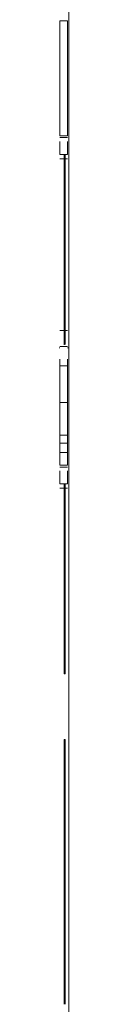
# Model space of a CAD drawing. Header units: millimetres. Extents: x 35 to 385, y -587 to 211.
# Tile 3 of 133: x 48.4266 to 48.4931, y -514.4687 to -507.8922. Entities that reach past the tile are written whole.
import ezdxf

# ---------------------------------------------------------------- set-up
doc = ezdxf.new("R2010")
doc.units = ezdxf.units.MM
doc.layers.add('3', color=7, linetype='Continuous', true_color=0xffffff)

msp = doc.modelspace()

# ---------------------------------------------------------------- linework, layer by layer
at = {"layer": '3', "color": 155, "linetype": 'Continuous', "lineweight": 13}
msp.add_line((48.4931, -522.5469), (48.4931, -491.0995), dxfattribs=at)
at = {"layer": '3', "color": 155, "linetype": 'Continuous', "lineweight": 18}
for p, q in [((48.4931, -522.5469), (48.4931, -491.0995)), ((48.4328, -507.9009), (48.4828, -507.9009)), ((48.4328, -508.6674), (48.4828, -508.6674)), ((48.4328, -508.68), (48.4828, -508.68)), ((48.4328, -508.7918), (48.4828, -508.7918)), ((48.4328, -508.8208), (48.4828, -508.8208)), ((48.4603, -508.7918), (48.4603, -509.0496)), ((48.4668, -508.7918), (48.4668, -509.0496)), ((48.4668, -509.0496), (48.4603, -509.0496)), ((48.4603, -509.0496), (48.4603, -509.348)), ((48.4668, -509.0496), (48.4668, -509.348)), ((48.4603, -509.348), (48.4603, -510.0644)), ((48.4603, -509.348), (48.4668, -509.348)), ((48.4668, -509.348), (48.4668, -510.0614)), ((48.4328, -509.9687), (48.4828, -509.9687)), ((48.4328, -510.0835), (48.4266, -510.0835)), ((48.4328, -510.0748), (48.4828, -510.0748)), ((48.4891, -510.0835), (48.4828, -510.0835)), ((48.4328, -510.2035), (48.4828, -510.2035)), ((48.4328, -510.4501), (48.4828, -510.4501)), ((48.4328, -510.667), (48.4828, -510.667)), ((48.4328, -510.7207), (48.4828, -510.7207)), ((48.4328, -510.7832), (48.4828, -510.7832)), ((48.4328, -510.8674), (48.4828, -510.8674)), ((48.4328, -510.88), (48.4828, -510.88)), ((48.4328, -510.9918), (48.4828, -510.9918)), ((48.4603, -510.9918), (48.4603, -511.1961)), ((48.4668, -510.9918), (48.4668, -511.1961)), ((48.4328, -511.0208), (48.4828, -511.0208)), ((48.4603, -511.1961), (48.4603, -511.4134)), ((48.4668, -511.1961), (48.4603, -511.1961)), ((48.4668, -511.1961), (48.4668, -511.4134)), ((48.4603, -511.4134), (48.4668, -511.4134)), ((48.4603, -511.4134), (48.4603, -512.2605)), ((48.4668, -511.4134), (48.4668, -512.2605)), ((48.4668, -512.2605), (48.4603, -512.2605)), ((48.4603, -512.7006), (48.4603, -514.4687)), ((48.4668, -512.7006), (48.4603, -512.7006)), ((48.4668, -512.7006), (48.4668, -514.4687))]:
    msp.add_line(p, q, dxfattribs=at)
for points in [[(48.4328, -508.6674), (48.4328, -508.6521), (48.4328, -508.6368), (48.4328, -508.6214), (48.4328, -508.6061), (48.4328, -508.5908), (48.4328, -508.5755), (48.4328, -508.5601), (48.4328, -508.5448), (48.4328, -508.5295), (48.4328, -508.5141), (48.4328, -508.4988), (48.4328, -508.4835), (48.4328, -508.4681), (48.4328, -508.4528), (48.4328, -508.4375), (48.4328, -508.4222), (48.4328, -508.4068), (48.4328, -508.3915), (48.4328, -508.3762), (48.4328, -508.3608), (48.4328, -508.3455), (48.4328, -508.3302), (48.4328, -508.3148), (48.4328, -508.2995), (48.4328, -508.2842), (48.4328, -508.2688), (48.4328, -508.2535), (48.4328, -508.2382), (48.4328, -508.2229), (48.4328, -508.2075), (48.4328, -508.1922), (48.4328, -508.1769), (48.4328, -508.1615), (48.4328, -508.1462), (48.4328, -508.1309), (48.4328, -508.1155), (48.4328, -508.1002), (48.4328, -508.0849), (48.4328, -508.0696), (48.4328, -508.0542), (48.4328, -508.0389), (48.4328, -508.0236), (48.4328, -508.0082), (48.4328, -507.9929), (48.4328, -507.9776), (48.4328, -507.9622), (48.4328, -507.9469), (48.4328, -507.9316), (48.4328, -507.9162), (48.4328, -507.9009)], [(48.4828, -508.6674), (48.4828, -508.6521), (48.4828, -508.6368), (48.4828, -508.6214), (48.4828, -508.6061), (48.4828, -508.5908), (48.4828, -508.5755), (48.4828, -508.5601), (48.4828, -508.5448), (48.4828, -508.5295), (48.4828, -508.5141), (48.4828, -508.4988), (48.4828, -508.4835), (48.4828, -508.4681), (48.4828, -508.4528), (48.4828, -508.4375), (48.4828, -508.4222), (48.4828, -508.4068), (48.4828, -508.3915), (48.4828, -508.3762), (48.4828, -508.3608), (48.4828, -508.3455), (48.4828, -508.3302), (48.4828, -508.3148), (48.4828, -508.2995), (48.4828, -508.2842), (48.4828, -508.2688), (48.4828, -508.2535), (48.4828, -508.2382), (48.4828, -508.2229), (48.4828, -508.2075), (48.4828, -508.1922), (48.4828, -508.1769), (48.4828, -508.1615), (48.4828, -508.1462), (48.4828, -508.1309), (48.4828, -508.1155), (48.4828, -508.1002), (48.4828, -508.0849), (48.4828, -508.0696), (48.4828, -508.0542), (48.4828, -508.0389), (48.4828, -508.0236), (48.4828, -508.0082), (48.4828, -507.9929), (48.4828, -507.9776), (48.4828, -507.9622), (48.4828, -507.9469), (48.4828, -507.9316), (48.4828, -507.9162), (48.4828, -507.9009)], [(48.4328, -508.7918), (48.4328, -508.7901), (48.4328, -508.7884), (48.4328, -508.7866), (48.4328, -508.7849), (48.4328, -508.7832), (48.4328, -508.7814), (48.4328, -508.7797), (48.4328, -508.778), (48.4328, -508.7762), (48.4328, -508.7745), (48.4328, -508.7727), (48.4328, -508.771), (48.4328, -508.7693), (48.4328, -508.7675), (48.4328, -508.7658), (48.4328, -508.7641), (48.4328, -508.7623), (48.4328, -508.7606), (48.4328, -508.7589), (48.4328, -508.7571), (48.4328, -508.7554), (48.4328, -508.7537), (48.4328, -508.7519), (48.4328, -508.7502), (48.4328, -508.7485), (48.4328, -508.7467), (48.4328, -508.745), (48.4328, -508.7432), (48.4328, -508.7415), (48.4328, -508.7398), (48.4328, -508.738), (48.4328, -508.7363), (48.4328, -508.7346), (48.4328, -508.7328), (48.4328, -508.7311), (48.4328, -508.7294), (48.4328, -508.7276), (48.4328, -508.7259), (48.4328, -508.7242), (48.4328, -508.7224), (48.4328, -508.7207), (48.4328, -508.7189), (48.4328, -508.7172), (48.4328, -508.7155), (48.4328, -508.7137), (48.4328, -508.712), (48.4328, -508.7103), (48.4328, -508.7085), (48.4328, -508.7068), (48.4328, -508.7051)], [(48.4828, -508.7918), (48.4828, -508.7901), (48.4828, -508.7884), (48.4828, -508.7866), (48.4828, -508.7849), (48.4828, -508.7832), (48.4828, -508.7814), (48.4828, -508.7797), (48.4828, -508.778), (48.4828, -508.7762), (48.4828, -508.7745), (48.4828, -508.7727), (48.4828, -508.771), (48.4828, -508.7693), (48.4828, -508.7675), (48.4828, -508.7658), (48.4828, -508.7641), (48.4828, -508.7623), (48.4828, -508.7606), (48.4828, -508.7589), (48.4828, -508.7571), (48.4828, -508.7554), (48.4828, -508.7537), (48.4828, -508.7519), (48.4828, -508.7502), (48.4828, -508.7485), (48.4828, -508.7467), (48.4828, -508.745), (48.4828, -508.7432), (48.4828, -508.7415), (48.4828, -508.7398), (48.4828, -508.738), (48.4828, -508.7363), (48.4828, -508.7346), (48.4828, -508.7328), (48.4828, -508.7311), (48.4828, -508.7294), (48.4828, -508.7276), (48.4828, -508.7259), (48.4828, -508.7242), (48.4828, -508.7224), (48.4828, -508.7207), (48.4828, -508.7189), (48.4828, -508.7172), (48.4828, -508.7155), (48.4828, -508.7137), (48.4828, -508.712), (48.4828, -508.7103), (48.4828, -508.7085), (48.4828, -508.7068), (48.4828, -508.7051)], [(48.4328, -510.4501), (48.4328, -510.4449), (48.4328, -510.4397), (48.4328, -510.4343), (48.4328, -510.4289), (48.4328, -510.4234), (48.4328, -510.4178), (48.4328, -510.4121), (48.4328, -510.4064), (48.4328, -510.4005), (48.4328, -510.3946), (48.4328, -510.3887), (48.4328, -510.3826), (48.4328, -510.3764), (48.4328, -510.3702), (48.4328, -510.3639), (48.4328, -510.3575), (48.4328, -510.3511), (48.4328, -510.3445), (48.4328, -510.3379), (48.4328, -510.3312), (48.4328, -510.3244), (48.4328, -510.3176), (48.4328, -510.3106), (48.4328, -510.3036), (48.4328, -510.2967), (48.4328, -510.2899), (48.4328, -510.2832), (48.4328, -510.2766), (48.4328, -510.2701), (48.4328, -510.2637), (48.4328, -510.2574), (48.4328, -510.2513), (48.4328, -510.2452), (48.4328, -510.2393), (48.4328, -510.2335), (48.4328, -510.2277), (48.4328, -510.2221), (48.4328, -510.2166), (48.4328, -510.2112), (48.4328, -510.206), (48.4328, -510.2008), (48.4328, -510.1957), (48.4328, -510.1908), (48.4328, -510.1859), (48.4328, -510.1812), (48.4328, -510.1766), (48.4328, -510.1721), (48.4328, -510.1677), (48.4328, -510.1634), (48.4328, -510.1592)], [(48.4828, -510.4501), (48.4828, -510.4449), (48.4828, -510.4397), (48.4828, -510.4343), (48.4828, -510.4289), (48.4828, -510.4234), (48.4828, -510.4178), (48.4828, -510.4121), (48.4828, -510.4064), (48.4828, -510.4005), (48.4828, -510.3946), (48.4828, -510.3887), (48.4828, -510.3826), (48.4828, -510.3764), (48.4828, -510.3702), (48.4828, -510.3639), (48.4828, -510.3575), (48.4828, -510.3511), (48.4828, -510.3445), (48.4828, -510.3379), (48.4828, -510.3312), (48.4828, -510.3244), (48.4828, -510.3176), (48.4828, -510.3106), (48.4828, -510.3036), (48.4828, -510.2967), (48.4828, -510.2899), (48.4828, -510.2832), (48.4828, -510.2766), (48.4828, -510.2701), (48.4828, -510.2637), (48.4828, -510.2574), (48.4828, -510.2513), (48.4828, -510.2452), (48.4828, -510.2393), (48.4828, -510.2335), (48.4828, -510.2277), (48.4828, -510.2221), (48.4828, -510.2166), (48.4828, -510.2112), (48.4828, -510.206), (48.4828, -510.2008), (48.4828, -510.1957), (48.4828, -510.1908), (48.4828, -510.1859), (48.4828, -510.1812), (48.4828, -510.1766), (48.4828, -510.1721), (48.4828, -510.1677), (48.4828, -510.1634), (48.4828, -510.1592)], [(48.4328, -510.574), (48.4328, -510.5714), (48.4328, -510.5689), (48.4328, -510.5664), (48.4328, -510.5638), (48.4328, -510.5613), (48.4328, -510.5588), (48.4328, -510.5563), (48.4328, -510.5538), (48.4328, -510.5512), (48.4328, -510.5487), (48.4328, -510.5462), (48.4328, -510.5437), (48.4328, -510.5412), (48.4328, -510.5387), (48.4328, -510.5362), (48.4328, -510.5337), (48.4328, -510.5312), (48.4328, -510.5287), (48.4328, -510.5262), (48.4328, -510.5237), (48.4328, -510.5212), (48.4328, -510.5187), (48.4328, -510.5163), (48.4328, -510.5138), (48.4328, -510.5113), (48.4328, -510.5088), (48.4328, -510.5064), (48.4328, -510.5039), (48.4328, -510.5014), (48.4328, -510.499), (48.4328, -510.4965), (48.4328, -510.494), (48.4328, -510.4916), (48.4328, -510.4891), (48.4328, -510.4867), (48.4328, -510.4842), (48.4328, -510.4818), (48.4328, -510.4793), (48.4328, -510.4769), (48.4328, -510.4744), (48.4328, -510.472), (48.4328, -510.4695), (48.4328, -510.4671), (48.4328, -510.4647), (48.4328, -510.4623), (48.4328, -510.4598), (48.4328, -510.4574), (48.4328, -510.455), (48.4328, -510.4525), (48.4328, -510.4501)], [(48.4828, -510.574), (48.4828, -510.5714), (48.4828, -510.5689), (48.4828, -510.5664), (48.4828, -510.5638), (48.4828, -510.5613), (48.4828, -510.5588), (48.4828, -510.5563), (48.4828, -510.5538), (48.4828, -510.5512), (48.4828, -510.5487), (48.4828, -510.5462), (48.4828, -510.5437), (48.4828, -510.5412), (48.4828, -510.5387), (48.4828, -510.5362), (48.4828, -510.5337), (48.4828, -510.5312), (48.4828, -510.5287), (48.4828, -510.5262), (48.4828, -510.5237), (48.4828, -510.5212), (48.4828, -510.5187), (48.4828, -510.5163), (48.4828, -510.5138), (48.4828, -510.5113), (48.4828, -510.5088), (48.4828, -510.5064), (48.4828, -510.5039), (48.4828, -510.5014), (48.4828, -510.499), (48.4828, -510.4965), (48.4828, -510.494), (48.4828, -510.4916), (48.4828, -510.4891), (48.4828, -510.4867), (48.4828, -510.4842), (48.4828, -510.4818), (48.4828, -510.4793), (48.4828, -510.4769), (48.4828, -510.4744), (48.4828, -510.472), (48.4828, -510.4695), (48.4828, -510.4671), (48.4828, -510.4647), (48.4828, -510.4623), (48.4828, -510.4598), (48.4828, -510.4574), (48.4828, -510.455), (48.4828, -510.4525), (48.4828, -510.4501)], [(48.4328, -510.667), (48.4328, -510.6658), (48.4328, -510.6647), (48.4328, -510.6635), (48.4328, -510.6622), (48.4328, -510.661), (48.4328, -510.6597), (48.4328, -510.6584), (48.4328, -510.657), (48.4328, -510.6557), (48.4328, -510.6543), (48.4328, -510.6528), (48.4328, -510.6514), (48.4328, -510.6499), (48.4328, -510.6483), (48.4328, -510.6468), (48.4328, -510.6452), (48.4328, -510.6436), (48.4328, -510.642), (48.4328, -510.6403), (48.4328, -510.6386), (48.4328, -510.6369), (48.4328, -510.6351), (48.4328, -510.6333), (48.4328, -510.6315), (48.4328, -510.6297), (48.4328, -510.6278), (48.4328, -510.6259), (48.4328, -510.6239), (48.4328, -510.622), (48.4328, -510.62), (48.4328, -510.618), (48.4328, -510.6159), (48.4328, -510.6138), (48.4328, -510.6117), (48.4328, -510.6096), (48.4328, -510.6074), (48.4328, -510.6052), (48.4328, -510.603), (48.4328, -510.6007), (48.4328, -510.5984), (48.4328, -510.5961), (48.4328, -510.5938), (48.4328, -510.5914), (48.4328, -510.589), (48.4328, -510.5866), (48.4328, -510.5841), (48.4328, -510.5816), (48.4328, -510.5791), (48.4328, -510.5766), (48.4328, -510.574)], [(48.4828, -510.667), (48.4828, -510.6658), (48.4828, -510.6647), (48.4828, -510.6635), (48.4828, -510.6622), (48.4828, -510.661), (48.4828, -510.6597), (48.4828, -510.6584), (48.4828, -510.657), (48.4828, -510.6557), (48.4828, -510.6543), (48.4828, -510.6528), (48.4828, -510.6514), (48.4828, -510.6499), (48.4828, -510.6483), (48.4828, -510.6468), (48.4828, -510.6452), (48.4828, -510.6436), (48.4828, -510.642), (48.4828, -510.6403), (48.4828, -510.6386), (48.4828, -510.6369), (48.4828, -510.6351), (48.4828, -510.6333), (48.4828, -510.6315), (48.4828, -510.6297), (48.4828, -510.6278), (48.4828, -510.6259), (48.4828, -510.6239), (48.4828, -510.622), (48.4828, -510.62), (48.4828, -510.618), (48.4828, -510.6159), (48.4828, -510.6138), (48.4828, -510.6117), (48.4828, -510.6096), (48.4828, -510.6074), (48.4828, -510.6052), (48.4828, -510.603), (48.4828, -510.6007), (48.4828, -510.5984), (48.4828, -510.5961), (48.4828, -510.5938), (48.4828, -510.5914), (48.4828, -510.589), (48.4828, -510.5866), (48.4828, -510.5841), (48.4828, -510.5816), (48.4828, -510.5791), (48.4828, -510.5766), (48.4828, -510.574)], [(48.4328, -510.7207), (48.4328, -510.7197), (48.4328, -510.7187), (48.4328, -510.7176), (48.4328, -510.7166), (48.4328, -510.7156), (48.4328, -510.7145), (48.4328, -510.7135), (48.4328, -510.7124), (48.4328, -510.7114), (48.4328, -510.7104), (48.4328, -510.7093), (48.4328, -510.7083), (48.4328, -510.7072), (48.4328, -510.7062), (48.4328, -510.7051), (48.4328, -510.704), (48.4328, -510.703), (48.4328, -510.7019), (48.4328, -510.7009), (48.4328, -510.6998), (48.4328, -510.6987), (48.4328, -510.6977), (48.4328, -510.6966), (48.4328, -510.6955), (48.4328, -510.6944), (48.4328, -510.6934), (48.4328, -510.6923), (48.4328, -510.6912), (48.4328, -510.6901), (48.4328, -510.689), (48.4328, -510.688), (48.4328, -510.6869), (48.4328, -510.6858), (48.4328, -510.6847), (48.4328, -510.6836), (48.4328, -510.6825), (48.4328, -510.6814), (48.4328, -510.6803), (48.4328, -510.6792), (48.4328, -510.6781), (48.4328, -510.677), (48.4328, -510.6759), (48.4328, -510.6748), (48.4328, -510.6737), (48.4328, -510.6725), (48.4328, -510.6714), (48.4328, -510.6703), (48.4328, -510.6692), (48.4328, -510.6681), (48.4328, -510.667)], [(48.4328, -510.7832), (48.4328, -510.7817), (48.4328, -510.7803), (48.4328, -510.7788), (48.4328, -510.7774), (48.4328, -510.7759), (48.4328, -510.7745), (48.4328, -510.7731), (48.4328, -510.7717), (48.4328, -510.7703), (48.4328, -510.7689), (48.4328, -510.7675), (48.4328, -510.7662), (48.4328, -510.7648), (48.4328, -510.7634), (48.4328, -510.7621), (48.4328, -510.7608), (48.4328, -510.7594), (48.4328, -510.7581), (48.4328, -510.7568), (48.4328, -510.7555), (48.4328, -510.7542), (48.4328, -510.7529), (48.4328, -510.7517), (48.4328, -510.7504), (48.4328, -510.7492), (48.4328, -510.7479), (48.4328, -510.7467), (48.4328, -510.7454), (48.4328, -510.7442), (48.4328, -510.743), (48.4328, -510.7418), (48.4328, -510.7406), (48.4328, -510.7394), (48.4328, -510.7383), (48.4328, -510.7371), (48.4328, -510.7359), (48.4328, -510.7348), (48.4328, -510.7337), (48.4328, -510.7325), (48.4328, -510.7314), (48.4328, -510.7303), (48.4328, -510.7292), (48.4328, -510.7281), (48.4328, -510.727), (48.4328, -510.7259), (48.4328, -510.7249), (48.4328, -510.7238), (48.4328, -510.7228), (48.4328, -510.7217), (48.4328, -510.7207)], [(48.4828, -510.7207), (48.4828, -510.7197), (48.4828, -510.7187), (48.4828, -510.7176), (48.4828, -510.7166), (48.4828, -510.7156), (48.4828, -510.7145), (48.4828, -510.7135), (48.4828, -510.7124), (48.4828, -510.7114), (48.4828, -510.7104), (48.4828, -510.7093), (48.4828, -510.7083), (48.4828, -510.7072), (48.4828, -510.7062), (48.4828, -510.7051), (48.4828, -510.704), (48.4828, -510.703), (48.4828, -510.7019), (48.4828, -510.7009), (48.4828, -510.6998), (48.4828, -510.6987), (48.4828, -510.6977), (48.4828, -510.6966), (48.4828, -510.6955), (48.4828, -510.6944), (48.4828, -510.6934), (48.4828, -510.6923), (48.4828, -510.6912), (48.4828, -510.6901), (48.4828, -510.689), (48.4828, -510.688), (48.4828, -510.6869), (48.4828, -510.6858), (48.4828, -510.6847), (48.4828, -510.6836), (48.4828, -510.6825), (48.4828, -510.6814), (48.4828, -510.6803), (48.4828, -510.6792), (48.4828, -510.6781), (48.4828, -510.677), (48.4828, -510.6759), (48.4828, -510.6748), (48.4828, -510.6737), (48.4828, -510.6725), (48.4828, -510.6714), (48.4828, -510.6703), (48.4828, -510.6692), (48.4828, -510.6681), (48.4828, -510.667)], [(48.4828, -510.7832), (48.4828, -510.7817), (48.4828, -510.7803), (48.4828, -510.7788), (48.4828, -510.7774), (48.4828, -510.7759), (48.4828, -510.7745), (48.4828, -510.7731), (48.4828, -510.7717), (48.4828, -510.7703), (48.4828, -510.7689), (48.4828, -510.7675), (48.4828, -510.7662), (48.4828, -510.7648), (48.4828, -510.7634), (48.4828, -510.7621), (48.4828, -510.7608), (48.4828, -510.7594), (48.4828, -510.7581), (48.4828, -510.7568), (48.4828, -510.7555), (48.4828, -510.7542), (48.4828, -510.7529), (48.4828, -510.7517), (48.4828, -510.7504), (48.4828, -510.7492), (48.4828, -510.7479), (48.4828, -510.7467), (48.4828, -510.7454), (48.4828, -510.7442), (48.4828, -510.743), (48.4828, -510.7418), (48.4828, -510.7406), (48.4828, -510.7394), (48.4828, -510.7383), (48.4828, -510.7371), (48.4828, -510.7359), (48.4828, -510.7348), (48.4828, -510.7337), (48.4828, -510.7325), (48.4828, -510.7314), (48.4828, -510.7303), (48.4828, -510.7292), (48.4828, -510.7281), (48.4828, -510.727), (48.4828, -510.7259), (48.4828, -510.7249), (48.4828, -510.7238), (48.4828, -510.7228), (48.4828, -510.7217), (48.4828, -510.7207)], [(48.4328, -510.8674), (48.4328, -510.8658), (48.4328, -510.8641), (48.4328, -510.8624), (48.4328, -510.8607), (48.4328, -510.859), (48.4328, -510.8573), (48.4328, -510.8556), (48.4328, -510.854), (48.4328, -510.8523), (48.4328, -510.8506), (48.4328, -510.8489), (48.4328, -510.8472), (48.4328, -510.8455), (48.4328, -510.8438), (48.4328, -510.8422), (48.4328, -510.8405), (48.4328, -510.8388), (48.4328, -510.8371), (48.4328, -510.8354), (48.4328, -510.8337), (48.4328, -510.8321), (48.4328, -510.8304), (48.4328, -510.8287), (48.4328, -510.827), (48.4328, -510.8253), (48.4328, -510.8236), (48.4328, -510.8219), (48.4328, -510.8203), (48.4328, -510.8186), (48.4328, -510.8169), (48.4328, -510.8152), (48.4328, -510.8135), (48.4328, -510.8118), (48.4328, -510.8101), (48.4328, -510.8085), (48.4328, -510.8068), (48.4328, -510.8051), (48.4328, -510.8034), (48.4328, -510.8017), (48.4328, -510.8), (48.4328, -510.7983), (48.4328, -510.7967), (48.4328, -510.795), (48.4328, -510.7933), (48.4328, -510.7916), (48.4328, -510.7899), (48.4328, -510.7882), (48.4328, -510.7865), (48.4328, -510.7849), (48.4328, -510.7832)], [(48.4828, -510.8674), (48.4828, -510.8658), (48.4828, -510.8641), (48.4828, -510.8624), (48.4828, -510.8607), (48.4828, -510.859), (48.4828, -510.8573), (48.4828, -510.8556), (48.4828, -510.854), (48.4828, -510.8523), (48.4828, -510.8506), (48.4828, -510.8489), (48.4828, -510.8472), (48.4828, -510.8455), (48.4828, -510.8438), (48.4828, -510.8422), (48.4828, -510.8405), (48.4828, -510.8388), (48.4828, -510.8371), (48.4828, -510.8354), (48.4828, -510.8337), (48.4828, -510.8321), (48.4828, -510.8304), (48.4828, -510.8287), (48.4828, -510.827), (48.4828, -510.8253), (48.4828, -510.8236), (48.4828, -510.8219), (48.4828, -510.8203), (48.4828, -510.8186), (48.4828, -510.8169), (48.4828, -510.8152), (48.4828, -510.8135), (48.4828, -510.8118), (48.4828, -510.8101), (48.4828, -510.8085), (48.4828, -510.8068), (48.4828, -510.8051), (48.4828, -510.8034), (48.4828, -510.8017), (48.4828, -510.8), (48.4828, -510.7983), (48.4828, -510.7967), (48.4828, -510.795), (48.4828, -510.7933), (48.4828, -510.7916), (48.4828, -510.7899), (48.4828, -510.7882), (48.4828, -510.7865), (48.4828, -510.7849), (48.4828, -510.7832)], [(48.4328, -510.9918), (48.4328, -510.9901), (48.4328, -510.9884), (48.4328, -510.9866), (48.4328, -510.9849), (48.4328, -510.9832), (48.4328, -510.9814), (48.4328, -510.9797), (48.4328, -510.978), (48.4328, -510.9762), (48.4328, -510.9745), (48.4328, -510.9727), (48.4328, -510.971), (48.4328, -510.9693), (48.4328, -510.9675), (48.4328, -510.9658), (48.4328, -510.9641), (48.4328, -510.9623), (48.4328, -510.9606), (48.4328, -510.9589), (48.4328, -510.9571), (48.4328, -510.9554), (48.4328, -510.9537), (48.4328, -510.9519), (48.4328, -510.9502), (48.4328, -510.9485), (48.4328, -510.9467), (48.4328, -510.945), (48.4328, -510.9432), (48.4328, -510.9415), (48.4328, -510.9398), (48.4328, -510.938), (48.4328, -510.9363), (48.4328, -510.9346), (48.4328, -510.9328), (48.4328, -510.9311), (48.4328, -510.9294), (48.4328, -510.9276), (48.4328, -510.9259), (48.4328, -510.9242), (48.4328, -510.9224), (48.4328, -510.9207), (48.4328, -510.9189), (48.4328, -510.9172), (48.4328, -510.9155), (48.4328, -510.9137), (48.4328, -510.912), (48.4328, -510.9103), (48.4328, -510.9085), (48.4328, -510.9068), (48.4328, -510.9051)], [(48.4828, -510.9918), (48.4828, -510.9901), (48.4828, -510.9884), (48.4828, -510.9866), (48.4828, -510.9849), (48.4828, -510.9832), (48.4828, -510.9814), (48.4828, -510.9797), (48.4828, -510.978), (48.4828, -510.9762), (48.4828, -510.9745), (48.4828, -510.9727), (48.4828, -510.971), (48.4828, -510.9693), (48.4828, -510.9675), (48.4828, -510.9658), (48.4828, -510.9641), (48.4828, -510.9623), (48.4828, -510.9606), (48.4828, -510.9589), (48.4828, -510.9571), (48.4828, -510.9554), (48.4828, -510.9537), (48.4828, -510.9519), (48.4828, -510.9502), (48.4828, -510.9485), (48.4828, -510.9467), (48.4828, -510.945), (48.4828, -510.9432), (48.4828, -510.9415), (48.4828, -510.9398), (48.4828, -510.938), (48.4828, -510.9363), (48.4828, -510.9346), (48.4828, -510.9328), (48.4828, -510.9311), (48.4828, -510.9294), (48.4828, -510.9276), (48.4828, -510.9259), (48.4828, -510.9242), (48.4828, -510.9224), (48.4828, -510.9207), (48.4828, -510.9189), (48.4828, -510.9172), (48.4828, -510.9155), (48.4828, -510.9137), (48.4828, -510.912), (48.4828, -510.9103), (48.4828, -510.9085), (48.4828, -510.9068), (48.4828, -510.9051)]]:
    msp.add_lwpolyline(points, dxfattribs=at)

doc.saveas('drawing.dxf')
